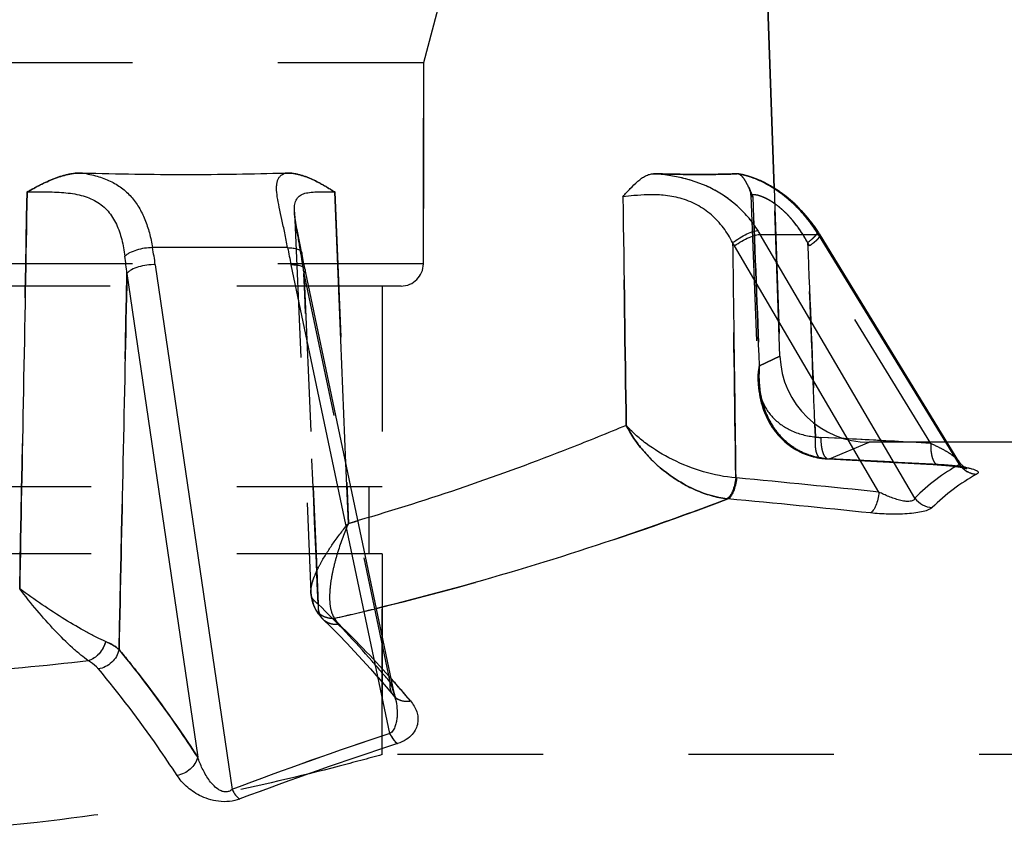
# Model space of a CAD drawing. Header units: millimetres. Extents: x 397 to 602, y 395 to 605.
# Tile 5 of 42: x 509 to 553, y 503 to 539. Entities that reach past the tile are written whole.
import ezdxf

# ---------------------------------------------------------------- set-up
doc = ezdxf.new("R2010")
doc.units = ezdxf.units.MM
doc.header["$LTSCALE"] = 65.185185
doc.linetypes.add('HIDDEN', pattern=[0.2, 0.1, -0.1])
doc.layers.add('FLAECHEN', color=7, linetype='CONTINUOUS')
doc.layers.add('KONST.EL_MIT_GEO', color=7, linetype='CONTINUOUS')

msp = doc.modelspace()

# ---------------------------------------------------------------- linework, layer by layer
at = {"layer": 'FLAECHEN', "color": 7, "linetype": 'Continuous'}
for p, q in [((541.605, 562.252), (542.674, 531.642)), ((578.15, 520.25), (550.436, 520.25))]:
    msp.add_line(p, q, dxfattribs=at)
at = {"layer": 'FLAECHEN', "color": 8, "linetype": 'HIDDEN'}
for p, q in [((527.75, 540.236), (526.95, 537.25)), ((526.95, 537.25), (473.05, 537.25)), ((526.95, 537.25), (526.95, 528.25)), ((542.674, 531.642), (542.937, 524.11)), ((525.1, 527.25), (474.9, 527.25)), ((525.1, 527.25), (525.1, 518.25)), ((550.436, 520.25), (546.934, 520.25)), ((525.1, 518.25), (474.9, 518.25)), ((524.5, 518.25), (524.5, 515.25)), ((525.1, 515.25), (474.9, 515.25)), ((525.1, 515.25), (525.1, 506.25)), ((597.5, 506.25), (525.1, 506.25))]:
    msp.add_line(p, q, dxfattribs=at)
at = {"layer": 'KONST.EL_MIT_GEO', "color": 7, "linetype": 'Continuous'}
for p, q in [((542.674, 531.642), (541.605, 562.252)), ((542.719, 531.614), (542.606, 531.684)), ((542.816, 531.55), (542.703, 531.624)), ((542.914, 531.484), (542.801, 531.56)), ((543.013, 531.414), (542.9, 531.494)), ((523.479, 519.305), (522.976, 531.467)), ((543.112, 531.34), (542.999, 531.423)), ((543.212, 531.263), (543.099, 531.349)), ((543.312, 531.182), (543.2, 531.272)), ((543.412, 531.098), (543.301, 531.191)), ((543.512, 531.01), (543.401, 531.107)), ((543.612, 530.918), (543.502, 531.018)), ((543.712, 530.823), (543.603, 530.926)), ((543.811, 530.724), (543.704, 530.831)), ((543.91, 530.621), (543.804, 530.731)), ((544.008, 530.515), (543.903, 530.628)), ((544.105, 530.405), (544.002, 530.521)), ((544.201, 530.291), (544.1, 530.411)), ((544.296, 530.173), (544.197, 530.296)), ((544.39, 530.052), (544.293, 530.178)), ((521.293, 529.782), (521.27, 529.897)), ((521.417, 529.176), (521.293, 529.782)), ((544.482, 529.926), (544.387, 530.055)), ((544.572, 529.797), (544.48, 529.929)), ((544.63, 529.71), (544.571, 529.799)), ((542.056, 529.565), (544.658, 529.565)), ((548.988, 517.749), (542.056, 529.565)), ((550.98, 519.259), (544.658, 529.565)), ((544.736, 529.544), (544.711, 529.584)), ((550.962, 519.393), (544.736, 529.544)), ((520.867, 528.97), (514.811, 528.97)), ((521.448, 529.021), (521.417, 529.176)), ((521.479, 528.857), (521.448, 529.021)), ((547.376, 518.015), (540.899, 529.056)), ((521.583, 528.313), (521.547, 528.495)), ((514.933, 528.207), (518.372, 504.685)), ((525.445, 507.191), (521.017, 528.207)), ((521.62, 528.13), (521.583, 528.313)), ((525.707, 508.729), (521.62, 528.13)), ((513.663, 527.819), (516.833, 506.136)), ((550.962, 519.392), (550.963, 519.392))]:
    msp.add_line(p, q, dxfattribs=at)
at = {"layer": 'KONST.EL_MIT_GEO', "color": 8, "linetype": 'HIDDEN'}
for p, q in [((526.95, 528.25), (526.95, 537.25)), ((541.098, 532.271), (541.086, 532.272)), ((541.532, 531.685), (541.534, 531.681)), ((541.532, 531.685), (541.551, 531.643)), ((541.549, 531.645), (541.566, 531.603)), ((541.565, 531.606), (541.58, 531.563)), ((541.579, 531.566), (541.592, 531.521)), ((541.591, 531.525), (541.602, 531.479)), ((541.601, 531.482), (541.611, 531.436)), ((542.432, 531.785), (542.413, 531.795)), ((542.527, 531.731), (542.509, 531.741)), ((542.623, 531.674), (542.606, 531.684)), ((542.937, 524.11), (542.674, 531.642)), ((522.976, 531.467), (523.59, 516.613)), ((541.625, 531.304), (541.96, 522.966)), ((521.17, 530.554), (521.91, 513.516)), ((521.293, 529.782), (521.292, 529.783)), ((521.417, 529.176), (521.416, 529.179)), ((521.448, 529.021), (521.447, 529.024)), ((521.479, 528.857), (521.479, 528.86)), ((549.698, 520.2), (544.266, 529.056)), ((521.53, 528.586), (521.512, 528.679)), ((521.565, 528.404), (521.546, 528.499)), ((526.95, 528.25), (473.05, 528.25)), ((521.594, 527.819), (525.451, 509.511)), ((521.594, 527.819), (521.618, 527.25)), ((525.95, 527.25), (474.05, 527.25)), ((521.618, 527.25), (522.009, 518.25)), ((542.019, 523.671), (542.937, 524.11)), ((542.937, 524.11), (542.019, 523.671)), ((541.96, 522.966), (541.968, 522.83)), ((541.968, 522.83), (541.98, 522.688)), ((542.138, 521.892), (542.177, 521.768)), ((542.177, 521.77), (542.22, 521.649)), ((542.219, 521.651), (542.266, 521.534)), ((542.265, 521.535), (542.314, 521.421)), ((542.313, 521.423), (542.365, 521.313)), ((542.365, 521.314), (542.419, 521.208)), ((542.418, 521.209), (542.476, 521.106)), ((542.475, 521.108), (542.534, 521.008)), ((542.533, 521.01), (542.595, 520.913)), ((542.594, 520.915), (542.658, 520.822)), ((544.504, 521.073), (544.528, 520.488)), ((542.657, 520.823), (542.724, 520.734)), ((542.722, 520.735), (542.791, 520.649)), ((542.789, 520.651), (542.86, 520.568)), ((542.858, 520.569), (542.931, 520.489)), ((542.929, 520.491), (543.003, 520.414)), ((545.811, 520.412), (544.774, 520.464)), ((543.002, 520.416), (543.078, 520.342)), ((543.076, 520.344), (543.154, 520.273)), ((543.152, 520.275), (543.231, 520.208)), ((543.229, 520.209), (543.309, 520.145)), ((543.307, 520.147), (543.389, 520.086)), ((543.387, 520.087), (543.471, 520.029)), ((543.468, 520.031), (543.553, 519.975)), ((545.156, 519.506), (546.934, 520.25)), ((549.698, 520.2), (548.818, 520.25)), ((543.551, 519.977), (543.637, 519.925)), ((543.634, 519.926), (543.722, 519.877)), ((543.719, 519.879), (543.808, 519.833)), ((543.805, 519.834), (543.895, 519.791)), ((543.892, 519.792), (543.983, 519.752)), ((543.979, 519.753), (544.071, 519.715)), ((544.068, 519.717), (544.161, 519.682)), ((544.158, 519.683), (544.252, 519.652)), ((544.249, 519.653), (544.344, 519.624)), ((544.34, 519.625), (544.436, 519.599)), ((544.433, 519.6), (544.53, 519.577)), ((544.526, 519.577), (544.625, 519.557)), ((544.621, 519.558), (544.72, 519.54)), ((523.59, 516.613), (523.479, 519.305)), ((544.716, 519.541), (544.766, 519.533)), ((544.766, 519.533), (544.817, 519.526)), ((544.813, 519.527), (544.866, 519.52)), ((544.862, 519.521), (544.914, 519.515)), ((544.91, 519.515), (544.963, 519.51)), ((544.959, 519.511), (545.011, 519.506)), ((545.007, 519.506), (545.06, 519.503)), ((545.056, 519.503), (545.107, 519.5)), ((545.107, 519.5), (546.178, 519.446)), ((546.174, 519.446), (547.29, 519.388)), ((547.286, 519.388), (548.402, 519.328)), ((548.398, 519.328), (549.512, 519.266)), ((549.509, 519.266), (550.083, 519.233)), ((550.023, 519.248), (550.08, 519.244)), ((550.079, 519.233), (550.183, 519.226)), ((550.18, 519.227), (550.279, 519.219)), ((550.276, 519.22), (550.371, 519.212)), ((550.368, 519.212), (550.458, 519.205)), ((550.455, 519.205), (550.54, 519.197)), ((550.538, 519.197), (550.618, 519.189)), ((550.616, 519.189), (550.692, 519.181)), ((550.69, 519.181), (550.762, 519.173)), ((550.76, 519.173), (550.826, 519.165)), ((550.795, 519.169), (550.857, 519.161)), ((550.828, 519.165), (550.888, 519.157)), ((550.859, 519.161), (550.889, 519.157)), ((550.888, 519.157), (550.918, 519.152)), ((550.917, 519.153), (550.946, 519.148)), ((550.945, 519.148), (550.973, 519.144)), ((550.963, 519.392), (550.962, 519.392)), ((550.972, 519.144), (550.999, 519.14)), ((551.278, 519.084), (551.286, 519.081)), ((522.009, 518.25), (522.139, 515.25)), ((522.139, 515.25), (522.237, 512.992)), ((525.1, 506.25), (525.1, 515.25)), ((522.064, 512.857), (522.065, 512.857)), ((522.065, 512.857), (522.079, 512.827)), ((522.078, 512.829), (522.114, 512.761)), ((522.112, 512.764), (522.152, 512.696)), ((522.151, 512.698), (522.194, 512.631)), ((522.193, 512.633), (522.24, 512.565)), ((522.238, 512.567), (522.29, 512.5)), ((522.289, 512.502), (522.344, 512.435)), ((522.343, 512.436), (522.403, 512.37)), ((522.403, 512.371), (522.461, 512.312)), ((522.461, 512.312), (522.802, 511.974)), ((522.801, 511.976), (523.16, 511.613)), ((523.158, 511.614), (523.515, 511.244)), ((523.514, 511.245), (523.87, 510.868)), ((523.869, 510.87), (524.224, 510.485)), ((524.222, 510.486), (524.576, 510.095)), ((524.575, 510.096), (524.928, 509.697)), ((524.926, 509.699), (525.278, 509.293)), ((525.276, 509.295), (525.609, 508.902)), ((525.609, 508.902), (525.609, 508.902)), ((525.706, 508.737), (525.707, 508.73)), ((525.707, 508.729), (525.707, 508.73))]:
    msp.add_line(p, q, dxfattribs=at)
at = {"layer": 'KONST.EL_MIT_GEO', "color": 7, "linetype": 'Continuous'}
for points in [[(542.606, 531.684), (542.509, 531.741), (542.413, 531.795), (542.318, 531.846), (542.223, 531.895), (542.129, 531.94), (542.036, 531.983), (541.942, 532.023), (541.85, 532.061), (541.758, 532.096), (541.667, 532.128), (541.577, 532.157), (541.489, 532.184), (541.403, 532.207), (541.319, 532.228), (541.238, 532.245), (541.161, 532.26), (541.086, 532.272), (541.05, 532.278)], [(521.27, 529.897), (521.249, 530.004), (521.239, 530.055), (521.23, 530.105), (521.222, 530.152), (521.214, 530.198), (521.207, 530.241), (521.2, 530.283), (521.194, 530.323), (521.189, 530.36), (521.184, 530.395), (521.181, 530.428), (521.177, 530.459), (521.175, 530.487), (521.173, 530.513), (521.171, 530.537), (521.17, 530.554)], [(544.711, 529.584), (544.694, 529.612), (544.676, 529.639), (544.659, 529.666), (544.63, 529.71)], [(521.547, 528.495), (521.513, 528.677), (521.479, 528.857)], [(551.009, 519.323), (550.991, 519.348), (550.974, 519.373), (550.962, 519.392)], [(551.304, 519.076), (551.307, 519.075), (551.309, 519.074), (551.309, 519.074), (551.309, 519.074), (551.307, 519.075), (551.304, 519.076), (551.299, 519.078), (551.294, 519.08), (551.288, 519.083), (551.28, 519.087), (551.272, 519.091), (551.262, 519.097), (551.252, 519.102), (551.241, 519.109), (551.228, 519.117), (551.215, 519.126), (551.201, 519.135), (551.185, 519.146), (551.169, 519.158), (551.153, 519.172), (551.136, 519.186), (551.118, 519.202), (551.1, 519.219), (551.082, 519.237), (551.064, 519.257), (551.045, 519.277), (551.027, 519.3), (551.009, 519.323)]]:
    msp.add_lwpolyline(points, dxfattribs=at)
at = {"layer": 'KONST.EL_MIT_GEO', "color": 8, "linetype": 'HIDDEN'}
for points in [[(542.338, 531.836), (542.244, 531.884), (542.151, 531.93), (542.058, 531.973), (541.965, 532.014), (541.873, 532.052), (541.781, 532.088), (541.689, 532.121), (541.598, 532.151), (541.509, 532.178), (541.422, 532.202), (541.336, 532.224), (541.254, 532.242), (541.175, 532.258), (541.098, 532.271)], [(541.61, 531.439), (541.617, 531.391), (541.622, 531.347)], [(541.617, 531.395), (541.622, 531.351), (541.625, 531.304)], [(541.98, 522.688), (541.996, 522.549), (542.017, 522.412)], [(542.017, 522.411), (542.042, 522.277), (542.07, 522.145), (542.102, 522.016), (542.138, 521.891)], [(550.998, 519.14), (551.024, 519.136), (551.048, 519.132), (551.071, 519.128), (551.093, 519.124), (551.114, 519.12), (551.134, 519.116), (551.153, 519.113), (551.172, 519.109), (551.189, 519.105), (551.205, 519.102), (551.219, 519.098), (551.233, 519.095), (551.246, 519.092), (551.258, 519.089), (551.268, 519.086), (551.278, 519.084), (551.286, 519.081), (551.293, 519.079), (551.299, 519.077), (551.303, 519.076), (551.304, 519.076)], [(551.293, 519.079), (551.299, 519.077), (551.303, 519.076)], [(551.309, 519.074), (551.309, 519.074), (551.309, 519.074)], [(521.91, 513.516), (521.913, 513.461), (521.919, 513.389), (521.928, 513.319), (521.939, 513.25), (521.953, 513.183), (521.969, 513.117), (521.988, 513.052), (522.009, 512.99), (522.033, 512.929), (522.058, 512.871), (522.064, 512.857)], [(521.91, 513.516), (521.911, 513.489), (521.915, 513.431), (521.921, 513.374), (521.928, 513.318)], [(521.937, 513.262), (521.948, 513.208), (521.96, 513.154), (521.974, 513.101), (521.989, 513.05)], [(522.006, 512.999), (522.024, 512.95), (522.044, 512.902), (522.064, 512.857)], [(525.609, 508.902), (525.623, 508.885), (525.643, 508.858), (525.66, 508.833), (525.675, 508.809), (525.686, 508.787), (525.695, 508.768), (525.701, 508.751), (525.706, 508.737)]]:
    msp.add_lwpolyline(points, dxfattribs=at)
at = {"layer": 'KONST.EL_MIT_GEO', "color": 7, "linetype": 'Continuous'}
for centre, radius, start, end in [((540.684, 529.794), 2.507, 81.057, 82.3248), ((541.025, 532.093), 0.187, 82.3278, 91.8375), ((536.915, 526.538), 5.966, 30.4901, 32.3659), ((539.413, 526.36), 6.147, 31.4286, 33.2674), ((485.883, 523.96), 29.359, 8.3177, 9.8249), ((550.31, 534.381), 29.936, 190.4137, 191.9015), ((536.622, 526.547), 4.959, 30.3956, 32.2747), ((477.619, 523.768), 36.271, 6.4127, 7.6294), ((555.569, 511.134), 9.332, 119.4599, 134.8505), ((550.371, 514.118), 5.081, 79.8242, 80.512), ((556.306, 510.68), 9.324, 119.2165, 134.5668), ((541.226, 521.155), 2.514, 263.8397, 264.6282), ((488.929, -35.111), 556.205, 83.96815, 84.62916), ((540.941, 521.002), 3.307, 263.4355, 264.2238), ((488.558, -41.251), 561.381, 84.02517, 84.68002), ((486.516, 474.869), 52.253, 40.2876, 41.7244), ((526.145, 509.355), 0.702, 229.3119, 234.7651), ((575.246, 355.428), 159.725, 108.16726, 110.85952), ((575.485, 353.854), 160.763, 108.00538, 110.67743)]:
    msp.add_arc(centre, radius, start, end, dxfattribs=at)
at = {"layer": 'KONST.EL_MIT_GEO', "color": 8, "linetype": 'HIDDEN'}
for centre, radius, start, end in [((536.623, 526.547), 4.957, 30.3954, 32.2747), ((539.884, 526.368), 5.14, 31.5218, 33.3565), ((539.885, 526.369), 5.139, 31.5217, 33.3564), ((558.062, 534.273), 37.035, 188.8355, 190.0345), ((525.95, 528.25), 1, 270, 360), ((546.934, 524.25), 4, 182, 270), ((544.903, 523.075), 2.615, 261.7351, 267.1551), ((514.653, -87.004), 608.214, 86.696886, 87.161397), ((514.656, -86.961), 608.171, 86.779924, 87.063662), ((545.268, 522.709), 3.203, 261.0169, 262.0447), ((545.318, 523.063), 3.56, 262.0432, 266.6064), ((545.318, 523.061), 3.558, 262.0425, 267.3998), ((545.316, 523.043), 3.541, 266.6106, 267.4057), ((515.037, -93.776), 614.021, 86.733609, 87.188387), ((515.038, -93.761), 614.006, 86.728275, 87.188391), ((496.173, 612.819), 100.037, 285.90639, 286.16291), ((497.047, 627.376), 117.898, 282.70075, 283.63989), ((521.966, 507.936), 3.824, 11.9786, 24.3069), ((526.138, 509.347), 0.691, 220.0602, 229.3049), ((573.756, 359.634), 155.264, 108.12857, 110.89821), ((573.99, 358.112), 156.251, 107.9668, 110.71602)]:
    msp.add_arc(centre, radius, start, end, dxfattribs=at)
for points, knots in [([(511.675, 532.315), (511.455, 532.32), (511.012, 532.27), (510.379, 532.067), (509.774, 531.785), (509.382, 531.574), (509.186, 531.467)], [0, 0, 0, 0, 0.247914, 0.497322, 0.748143, 1, 1, 1, 1]), ([(522.976, 531.467), (522.804, 531.574), (522.458, 531.786), (521.921, 532.067), (521.352, 532.27), (520.95, 532.32), (520.751, 532.315)], [0, 0, 0, 0, 0.252079, 0.503463, 0.7527, 1, 1, 1, 1]), ([(541.019, 532.279), (540.772, 532.271), (540.235, 532.255), (538.985, 532.244), (537.981, 532.266), (537.269, 532.279)], [0, 0, 0, 0, 0.1973, 0.430221, 1, 1, 1, 1]), ([(541.955, 529.732), (541.711, 530.117), (541.118, 530.834), (539.968, 531.637), (538.651, 532.121), (537.727, 532.251), (537.269, 532.279)], [0, 0, 0, 0, 0.247035, 0.497401, 0.751328, 1, 1, 1, 1]), ([(544.553, 529.732), (544.305, 530.11), (543.752, 530.791), (542.801, 531.578), (541.983, 532.015), (541.394, 532.21), (541.136, 532.263), (541.019, 532.279)], [0, 0, 0, 0, 0.303107, 0.58431, 0.82351, 0.920739, 1, 1, 1, 1]), ([(541.532, 531.685), (541.498, 531.758), (541.429, 531.895), (541.332, 532.054), (541.247, 532.157), (541.169, 532.232), (541.097, 532.271), (541.05, 532.278)], [0, 0, 0, 0, 0.308831, 0.585248, 0.707112, 0.816529, 1, 1, 1, 1]), ([(541.718, 531.255), (541.703, 531.291), (541.643, 531.435), (541.582, 531.579), (541.532, 531.685)], [0, 0, 0, 0, 0.251413, 1, 1, 1, 1]), ([(541.532, 531.685), (541.548, 531.65), (541.613, 531.508), (541.673, 531.364), (541.718, 531.255)], [0, 0, 0, 0, 0.246487, 1, 1, 1, 1]), ([(544.178, 529.195), (544.071, 529.395), (543.839, 529.778), (543.499, 530.214), (543.206, 530.523), (542.985, 530.726), (542.765, 530.901), (542.496, 531.084), (542.2, 531.239), (541.93, 531.324), (541.78, 531.342), (541.72, 531.342), (541.686, 531.339), (541.659, 531.333), (541.638, 531.325), (541.624, 531.312), (541.625, 531.304)], [0, 0, 0, 0, 0.19513, 0.384135, 0.474591, 0.560939, 0.641921, 0.716227, 0.840288, 0.927952, 0.958126, 0.969934, 0.97963, 0.987298, 0.993063, 1, 1, 1, 1]), ([(542.698, 530.945), (542.623, 530.998), (542.479, 531.09), (542.267, 531.201), (542.08, 531.277), (541.922, 531.322), (541.81, 531.34), (541.738, 531.342), (541.698, 531.34), (541.666, 531.335), (541.641, 531.327), (541.624, 531.313), (541.625, 531.304)], [0, 0, 0, 0, 0.232611, 0.436265, 0.608219, 0.747428, 0.854264, 0.895953, 0.930084, 0.95694, 0.976936, 1, 1, 1, 1]), ([(541.625, 531.304), (541.625, 531.293), (541.648, 531.277), (541.68, 531.264), (541.704, 531.258), (541.718, 531.255)], [0, 0, 0, 0, 0.327052, 0.616704, 1, 1, 1, 1]), ([(544.178, 529.195), (543.986, 529.554), (543.652, 530.056), (543.121, 530.615), (542.839, 530.846), (542.698, 530.945)], [0, 0, 0, 0, 0.528417, 0.775903, 1, 1, 1, 1]), ([(521.17, 530.554), (521.176, 530.414), (521.21, 530.113), (521.317, 529.458), (521.411, 528.942), (521.466, 528.584)], [0, 0, 0, 0, 0.211748, 0.454337, 1, 1, 1, 1]), ([(544.178, 529.195), (544.249, 529.249), (544.349, 529.33), (544.468, 529.44), (544.536, 529.512), (544.589, 529.576), (544.627, 529.635), (544.644, 529.689), (544.63, 529.71)], [0, 0, 0, 0, 0.382089, 0.546387, 0.688098, 0.804605, 0.894465, 1, 1, 1, 1]), ([(544.63, 529.71), (544.627, 529.714), (544.616, 529.725), (544.589, 529.733), (544.566, 529.733), (544.553, 529.732)], [0, 0, 0, 0, 0.190179, 0.534831, 1, 1, 1, 1]), ([(544.266, 529.056), (544.339, 529.107), (544.44, 529.184), (544.562, 529.288), (544.633, 529.356), (544.688, 529.417), (544.728, 529.472), (544.748, 529.523), (544.736, 529.544)], [0, 0, 0, 0, 0.384409, 0.549411, 0.691498, 0.808009, 0.897416, 1, 1, 1, 1]), ([(521.503, 528.728), (521.508, 528.705), (521.504, 528.653), (521.481, 528.607), (521.466, 528.584)], [0, 0, 0, 0, 0.46438, 1, 1, 1, 1]), ([(521.503, 528.728), (521.508, 528.705), (521.504, 528.653), (521.481, 528.607), (521.466, 528.584)], [0, 0, 0, 0, 0.46438, 1, 1, 1, 1]), ([(521.649, 527.991), (521.654, 527.964), (521.648, 527.899), (521.614, 527.846), (521.594, 527.819)], [0, 0, 0, 0, 0.450303, 1, 1, 1, 1]), ([(542.019, 523.671), (542.007, 523.612), (541.967, 523.38), (541.953, 523.142), (541.96, 522.966)], [0, 0, 0, 0, 0.254171, 1, 1, 1, 1]), ([(541.96, 522.966), (541.958, 523.024), (541.956, 523.26), (541.984, 523.497), (542.019, 523.671)], [0, 0, 0, 0, 0.246712, 1, 1, 1, 1]), ([(544.825, 519.537), (544.58, 519.571), (544.105, 519.695), (543.472, 520.038), (542.95, 520.501), (542.546, 521.05), (542.254, 521.659), (542.006, 522.529), (541.976, 523.219), (542.019, 523.671)], [0, 0, 0, 0, 0.134663, 0.263467, 0.388046, 0.510278, 0.631706, 0.753435, 1, 1, 1, 1]), ([(542.019, 523.671), (541.976, 523.223), (542.005, 522.54), (542.247, 521.677), (542.533, 521.072), (542.929, 520.525), (543.439, 520.062), (544.06, 519.714), (544.526, 519.583), (544.768, 519.545)], [0, 0, 0, 0, 0.246835, 0.368694, 0.490229, 0.612513, 0.737042, 0.865653, 1, 1, 1, 1]), ([(541.96, 522.966), (541.972, 522.679), (542.089, 522.094), (542.588, 521.304), (543.434, 520.705), (544.144, 520.527), (544.528, 520.488)], [0, 0, 0, 0, 0.221114, 0.449154, 0.703104, 1, 1, 1, 1]), ([(536.047, 521.005), (536.251, 520.604), (536.785, 519.822), (537.84, 518.824), (539.116, 518.058), (540.081, 517.772), (540.563, 517.717)], [0, 0, 0, 0, 0.233504, 0.486536, 0.748172, 1, 1, 1, 1]), ([(544.528, 520.488), (544.515, 520.37), (544.507, 520.197), (544.524, 519.976), (544.549, 519.835), (544.586, 519.716), (544.635, 519.623), (544.694, 519.558), (544.743, 519.537), (544.766, 519.533)], [0, 0, 0, 0, 0.340968, 0.495527, 0.633842, 0.753006, 0.851815, 0.931955, 1, 1, 1, 1]), ([(544.774, 520.464), (544.77, 520.342), (544.777, 520.162), (544.814, 519.937), (544.854, 519.792), (544.903, 519.673), (544.962, 519.581), (545.029, 519.519), (545.082, 519.501), (545.107, 519.5)], [0, 0, 0, 0, 0.339027, 0.493597, 0.632281, 0.751961, 0.851261, 0.93175, 1, 1, 1, 1]), ([(544.774, 520.464), (544.77, 520.342), (544.777, 520.162), (544.814, 519.937), (544.854, 519.792), (544.903, 519.673), (544.962, 519.581), (545.029, 519.519), (545.082, 519.501), (545.107, 519.5)], [0, 0, 0, 0, 0.339027, 0.493597, 0.632281, 0.751961, 0.851261, 0.93175, 1, 1, 1, 1]), ([(549.698, 520.2), (549.693, 520.078), (549.699, 519.899), (549.734, 519.674), (549.772, 519.53), (549.821, 519.41), (549.878, 519.318), (549.945, 519.256), (549.998, 519.238), (550.022, 519.236)], [0, 0, 0, 0, 0.339178, 0.493741, 0.632389, 0.752023, 0.851285, 0.931753, 1, 1, 1, 1]), ([(549.698, 520.2), (549.835, 520.139), (550.095, 520.014), (550.403, 519.844), (550.622, 519.703), (550.762, 519.6), (550.877, 519.5), (550.94, 519.428), (550.962, 519.392)], [0, 0, 0, 0, 0.297372, 0.571635, 0.697271, 0.81275, 0.915101, 1, 1, 1, 1]), ([(544.766, 519.533), (544.781, 519.531), (544.801, 519.531), (544.82, 519.535), (544.825, 519.537)], [0, 0, 0, 0, 0.742029, 1, 1, 1, 1]), ([(544.766, 519.533), (544.781, 519.531), (544.801, 519.531), (544.82, 519.535), (544.825, 519.537)], [0, 0, 0, 0, 0.742029, 1, 1, 1, 1]), ([(550.022, 519.236), (550.037, 519.236), (550.057, 519.237), (550.075, 519.243), (550.08, 519.244)], [0, 0, 0, 0, 0.742586, 1, 1, 1, 1]), ([(551.269, 519.12), (551.235, 519.126), (551.094, 519.149), (550.831, 519.184), (550.468, 519.219), (550.213, 519.237), (550.08, 519.244)], [0, 0, 0, 0, 0.085248, 0.358915, 0.666097, 1, 1, 1, 1]), ([(550.98, 519.259), (551.067, 519.132), (551.299, 518.915), (551.604, 518.825), (551.754, 518.817)], [0, 0, 0, 0, 0.505478, 1, 1, 1, 1]), ([(522.968, 512.362), (526.32, 513.117), (532.26, 514.736), (538.071, 516.755), (540.608, 517.712)], [0, 0, 0, 0, 0.558903, 1, 1, 1, 1]), ([(521.91, 513.516), (521.905, 513.612), (521.931, 513.825), (522.03, 514.155), (522.185, 514.519), (522.469, 515.061), (522.929, 515.774), (523.356, 516.329), (523.59, 516.613)], [0, 0, 0, 0, 0.080782, 0.177504, 0.288768, 0.412616, 0.690745, 1, 1, 1, 1]), ([(523.59, 516.613), (523.412, 516.198), (523.179, 515.576), (522.945, 514.746), (522.821, 514.165), (522.75, 513.621), (522.739, 513.13), (522.796, 512.706), (522.898, 512.459), (522.968, 512.362)], [0, 0, 0, 0, 0.306674, 0.450563, 0.585904, 0.710629, 0.822389, 0.918987, 1, 1, 1, 1]), ([(521.984, 513.246), (521.973, 513.264), (521.929, 513.348), (521.913, 513.444), (521.91, 513.516)], [0, 0, 0, 0, 0.232821, 1, 1, 1, 1]), ([(521.984, 513.246), (521.982, 513.179), (521.993, 513.045), (522.036, 512.917), (522.064, 512.857)], [0, 0, 0, 0, 0.502393, 1, 1, 1, 1]), ([(522.237, 512.992), (522.209, 513.012), (522.115, 513.085), (522.03, 513.173), (521.984, 513.246)], [0, 0, 0, 0, 0.281388, 1, 1, 1, 1]), ([(522.237, 512.992), (522.222, 512.867), (522.242, 512.614), (522.375, 512.396), (522.461, 512.312)], [0, 0, 0, 0, 0.512741, 1, 1, 1, 1]), ([(525.451, 509.511), (525.19, 509.822), (524.16, 511.021), (523.075, 512.172), (522.237, 512.992)], [0, 0, 0, 0, 0.257667, 1, 1, 1, 1]), ([(522.065, 512.857), (522.102, 512.777), (522.205, 512.628), (522.423, 512.463), (522.685, 512.368), (522.874, 512.356), (522.968, 512.362)], [0, 0, 0, 0, 0.24213, 0.488204, 0.740731, 1, 1, 1, 1]), ([(522.461, 512.312), (522.548, 512.227), (522.774, 512.097), (523.033, 512.086), (523.16, 512.105)], [0, 0, 0, 0, 0.486872, 1, 1, 1, 1]), ([(523.16, 512.105), (523.139, 512.126), (523.065, 512.203), (523.002, 512.292), (522.968, 512.362)], [0, 0, 0, 0, 0.271719, 1, 1, 1, 1]), ([(522.968, 512.362), (522.978, 512.34), (523.03, 512.246), (523.101, 512.163), (523.16, 512.105)], [0, 0, 0, 0, 0.230565, 1, 1, 1, 1]), ([(526.375, 508.657), (526.113, 508.966), (525.083, 510.153), (523.998, 511.293), (523.16, 512.105)], [0, 0, 0, 0, 0.257586, 1, 1, 1, 1]), ([(512.706, 511.318), (512.68, 511.218), (512.601, 511.023), (512.373, 510.695), (512.118, 510.51), (511.935, 510.454)], [0, 0, 0, 0, 0.259279, 0.520326, 1, 1, 1, 1]), ([(512.706, 511.318), (512.823, 511.268), (513.033, 511.164), (513.226, 511.03), (513.306, 510.959)], [0, 0, 0, 0, 0.54223, 1, 1, 1, 1]), ([(513.306, 510.959), (513.612, 510.59), (514.859, 509.036), (516.009, 507.405), (516.833, 506.136)], [0, 0, 0, 0, 0.240576, 1, 1, 1, 1]), ([(525.451, 509.511), (525.435, 509.402), (525.442, 509.181), (525.542, 508.982), (525.609, 508.902)], [0, 0, 0, 0, 0.513336, 1, 1, 1, 1]), ([(525.451, 509.511), (525.48, 509.447), (525.586, 509.194), (525.665, 508.93), (525.707, 508.73)], [0, 0, 0, 0, 0.253746, 1, 1, 1, 1]), ([(525.609, 508.902), (525.652, 508.851), (525.754, 508.76), (526.009, 508.64), (526.233, 508.632), (526.375, 508.657)], [0, 0, 0, 0, 0.238589, 0.483053, 1, 1, 1, 1]), ([(525.445, 507.191), (525.491, 507.099), (525.59, 506.936), (525.722, 506.795), (525.792, 506.744)], [0, 0, 0, 0, 0.54226, 1, 1, 1, 1]), ([(525.1, 506.25), (524.461, 506.072), (522.026, 505.417), (516.9, 504.232), (509.174, 503.014), (500, 502.498), (490.826, 503.014), (483.1, 504.232), (477.974, 505.417), (475.539, 506.072), (474.9, 506.25)], [0, 0, 0, 0, 0.039161, 0.148744, 0.310243, 0.5, 0.689757, 0.851256, 0.960839, 1, 1, 1, 1])]:
    msp.add_open_spline(points, degree=3, knots=knots, dxfattribs=at)
at = {"layer": 'KONST.EL_MIT_GEO', "color": 7, "linetype": 'Continuous'}
for points, knots in [([(509.186, 531.467), (509.382, 531.574), (509.774, 531.785), (510.379, 532.067), (511.013, 532.27), (511.455, 532.32), (511.675, 532.315)], [0, 0, 0, 0, 0.251868, 0.502692, 0.752094, 1, 1, 1, 1]), ([(511.675, 532.315), (511.894, 532.28), (512.317, 532.191), (512.91, 531.974), (513.43, 531.665), (513.865, 531.265), (514.213, 530.783), (514.482, 530.23), (514.681, 529.62), (514.773, 529.191), (514.811, 528.97)], [0, 0, 0, 0, 0.134021, 0.259819, 0.379214, 0.495785, 0.613627, 0.735992, 0.86465, 1, 1, 1, 1]), ([(511.675, 532.315), (512.457, 532.296), (514.006, 532.263), (516.304, 532.244), (518.547, 532.262), (520.023, 532.296), (520.751, 532.315)], [0, 0, 0, 0, 0.25862, 0.512058, 0.759456, 1, 1, 1, 1]), ([(520.867, 528.97), (520.826, 529.19), (520.742, 529.612), (520.61, 530.214), (520.49, 530.755), (520.401, 531.224), (520.364, 531.569), (520.374, 531.804), (520.402, 531.949), (520.452, 532.073), (520.554, 532.214), (520.67, 532.283), (520.751, 532.315)], [0, 0, 0, 0, 0.188854, 0.363879, 0.521099, 0.656573, 0.767442, 0.813667, 0.854495, 0.891297, 0.926192, 1, 1, 1, 1]), ([(520.751, 532.315), (520.95, 532.32), (521.352, 532.27), (521.921, 532.067), (522.458, 531.786), (522.804, 531.574), (522.976, 531.467)], [0, 0, 0, 0, 0.247308, 0.496552, 0.747932, 1, 1, 1, 1]), ([(535.895, 531.255), (536.007, 531.375), (536.222, 531.612), (536.498, 531.892), (536.73, 532.08), (536.904, 532.189), (537.084, 532.262), (537.209, 532.28), (537.269, 532.279)], [0, 0, 0, 0, 0.279558, 0.546484, 0.671071, 0.787906, 0.896838, 1, 1, 1, 1]), ([(541.955, 529.732), (541.711, 530.117), (541.118, 530.834), (539.968, 531.637), (538.651, 532.121), (537.727, 532.251), (537.269, 532.279)], [0, 0, 0, 0, 0.247034, 0.497401, 0.751328, 1, 1, 1, 1]), ([(537.269, 532.279), (537.981, 532.266), (538.985, 532.244), (540.235, 532.255), (540.772, 532.271), (541.019, 532.279)], [0, 0, 0, 0, 0.569779, 0.8027, 1, 1, 1, 1]), ([(544.553, 529.732), (544.087, 530.442), (543.225, 531.339), (542.036, 531.99), (541.451, 532.194), (541.192, 532.252), (541.074, 532.271)], [0, 0, 0, 0, 0.578803, 0.819291, 0.918238, 1, 1, 1, 1]), ([(509.186, 531.467), (509.46, 531.471), (510.008, 531.478), (510.82, 531.454), (511.595, 531.344), (512.186, 531.12), (512.576, 530.848), (512.906, 530.524), (513.217, 530.018), (513.447, 529.325), (513.535, 528.836), (513.569, 528.584)], [0, 0, 0, 0, 0.136213, 0.272653, 0.403394, 0.524544, 0.582195, 0.638946, 0.753379, 0.873416, 1, 1, 1, 1]), ([(521.17, 530.554), (521.166, 530.657), (521.167, 530.842), (521.218, 531.063), (521.299, 531.198), (521.403, 531.307), (521.59, 531.401), (521.863, 531.453), (522.19, 531.473), (522.567, 531.474), (522.835, 531.469), (522.976, 531.467)], [0, 0, 0, 0, 0.127261, 0.230919, 0.27688, 0.32168, 0.416876, 0.530545, 0.666606, 0.823993, 1, 1, 1, 1]), ([(540.815, 529.195), (540.697, 529.428), (540.421, 529.877), (539.882, 530.463), (539.221, 530.918), (538.481, 531.207), (537.731, 531.335), (537.034, 531.35), (536.43, 531.308), (536.061, 531.269), (535.895, 531.255)], [0, 0, 0, 0, 0.136188, 0.273301, 0.412054, 0.550696, 0.684199, 0.806655, 0.913264, 1, 1, 1, 1]), ([(540.815, 529.195), (540.917, 529.271), (541.126, 529.411), (541.438, 529.581), (541.686, 529.685), (541.854, 529.727), (541.924, 529.734), (541.955, 529.732)], [0, 0, 0, 0, 0.300338, 0.592153, 0.835278, 0.928607, 1, 1, 1, 1]), ([(544.553, 529.732), (544.562, 529.733), (544.588, 529.733), (544.62, 529.725), (544.63, 529.71)], [0, 0, 0, 0, 0.331412, 1, 1, 1, 1]), ([(540.899, 529.056), (541.004, 529.129), (541.218, 529.262), (541.535, 529.424), (541.786, 529.521), (541.955, 529.561), (542.026, 529.567), (542.056, 529.565)], [0, 0, 0, 0, 0.299554, 0.591387, 0.835005, 0.928566, 1, 1, 1, 1]), ([(544.658, 529.565), (544.668, 529.566), (544.694, 529.567), (544.726, 529.559), (544.736, 529.544)], [0, 0, 0, 0, 0.338692, 1, 1, 1, 1]), ([(514.811, 528.97), (514.69, 528.97), (514.446, 528.95), (514.1, 528.872), (513.836, 528.77), (513.665, 528.668), (513.597, 528.613), (513.569, 528.584)], [0, 0, 0, 0, 0.273401, 0.551452, 0.802064, 0.908744, 1, 1, 1, 1]), ([(520.867, 528.97), (520.949, 528.97), (521.099, 528.962), (521.274, 528.924), (521.383, 528.874), (521.443, 528.832), (521.485, 528.784), (521.5, 528.746), (521.503, 528.728)], [0, 0, 0, 0, 0.340249, 0.621827, 0.737519, 0.836796, 0.922426, 1, 1, 1, 1]), ([(514.933, 528.207), (514.807, 528.211), (514.552, 528.196), (514.193, 528.119), (513.923, 528.014), (513.754, 527.908), (513.689, 527.85), (513.663, 527.819)], [0, 0, 0, 0, 0.278589, 0.559678, 0.80865, 0.912526, 1, 1, 1, 1]), ([(521.017, 528.207), (521.098, 528.21), (521.246, 528.206), (521.419, 528.173), (521.528, 528.129), (521.587, 528.09), (521.63, 528.044), (521.645, 528.008), (521.649, 527.991)], [0, 0, 0, 0, 0.342257, 0.624512, 0.740023, 0.838766, 0.923526, 1, 1, 1, 1]), ([(536.047, 521.005), (535.208, 520.655), (531.264, 519.058), (527.233, 517.668), (524.021, 516.737)], [0, 0, 0, 0, 0.213848, 1, 1, 1, 1]), ([(540.563, 517.717), (540.081, 517.772), (539.116, 518.058), (537.84, 518.824), (536.785, 519.822), (536.251, 520.604), (536.047, 521.005)], [0, 0, 0, 0, 0.251828, 0.513464, 0.766496, 1, 1, 1, 1]), ([(540.956, 518.656), (540.467, 518.692), (539.487, 518.887), (538.131, 519.423), (537.124, 520.03), (536.456, 520.576), (536.173, 520.861), (536.047, 521.005)], [0, 0, 0, 0, 0.265194, 0.534681, 0.783851, 0.896591, 1, 1, 1, 1]), ([(550.963, 519.392), (550.97, 519.38), (550.982, 519.357), (550.993, 519.322), (550.994, 519.288), (550.985, 519.268), (550.98, 519.259)], [0, 0, 0, 0, 0.291824, 0.548783, 0.778018, 1, 1, 1, 1]), ([(550.98, 519.259), (551.067, 519.132), (551.299, 518.915), (551.604, 518.825), (551.754, 518.817)], [0, 0, 0, 0, 0.505478, 1, 1, 1, 1]), ([(551.269, 519.12), (551.32, 519.11), (551.417, 519.091), (551.55, 519.059), (551.66, 519.024), (551.735, 518.992), (551.78, 518.964), (551.808, 518.94), (551.827, 518.909), (551.822, 518.878), (551.808, 518.857), (551.785, 518.836), (551.766, 518.824), (551.754, 518.817)], [0, 0, 0, 0, 0.21616, 0.405019, 0.56359, 0.689156, 0.739156, 0.780858, 0.843867, 0.872834, 0.906282, 0.947962, 1, 1, 1, 1]), ([(540.956, 518.656), (540.945, 518.547), (540.91, 518.341), (540.824, 518.063), (540.715, 517.85), (540.616, 517.743), (540.563, 517.717)], [0, 0, 0, 0, 0.31329, 0.598241, 0.830964, 1, 1, 1, 1]), ([(540.991, 518.652), (540.981, 518.544), (540.949, 518.337), (540.865, 518.059), (540.759, 517.845), (540.66, 517.738), (540.608, 517.712)], [0, 0, 0, 0, 0.31408, 0.599237, 0.831602, 1, 1, 1, 1]), ([(547.376, 518.015), (547.365, 517.908), (547.331, 517.705), (547.248, 517.43), (547.142, 517.217), (547.045, 517.109), (546.993, 517.08)], [0, 0, 0, 0, 0.311189, 0.595096, 0.82861, 1, 1, 1, 1]), ([(548.988, 517.749), (548.985, 517.731), (548.971, 517.694), (548.926, 517.647), (548.856, 517.615), (548.727, 517.591), (548.536, 517.602), (548.297, 517.651), (548.055, 517.723), (547.82, 517.811), (547.594, 517.908), (547.447, 517.979), (547.376, 518.015)], [0, 0, 0, 0, 0.031511, 0.066201, 0.108658, 0.161177, 0.289836, 0.432774, 0.578084, 0.721767, 0.862552, 1, 1, 1, 1]), ([(540.608, 517.712), (539.549, 517.312), (534.379, 515.427), (529.098, 513.833), (524.849, 512.802)], [0, 0, 0, 0, 0.205649, 1, 1, 1, 1]), ([(548.988, 517.749), (549.077, 517.627), (549.312, 517.419), (549.613, 517.331), (549.763, 517.322)], [0, 0, 0, 0, 0.50336, 1, 1, 1, 1]), ([(549.763, 517.322), (549.744, 517.304), (549.696, 517.269), (549.566, 517.203), (549.341, 517.135), (549.017, 517.076), (548.637, 517.038), (548.228, 517.021), (547.676, 517.025), (547.264, 517.052), (546.993, 517.08)], [0, 0, 0, 0, 0.027701, 0.062659, 0.155427, 0.275279, 0.413572, 0.561082, 0.710778, 1, 1, 1, 1]), ([(512.706, 511.318), (512.571, 511.376), (512.285, 511.511), (511.673, 511.832), (510.854, 512.315), (509.854, 512.967), (509.186, 513.439), (508.853, 513.683)], [0, 0, 0, 0, 0.097882, 0.20892, 0.458173, 0.727003, 1, 1, 1, 1]), ([(511.935, 510.454), (511.818, 510.536), (511.576, 510.723), (511.066, 511.166), (510.403, 511.828), (509.616, 512.716), (509.105, 513.354), (508.853, 513.683)], [0, 0, 0, 0, 0.095664, 0.204927, 0.452533, 0.722703, 1, 1, 1, 1]), ([(512.706, 511.318), (512.68, 511.218), (512.601, 511.023), (512.373, 510.695), (512.118, 510.51), (511.935, 510.454)], [0, 0, 0, 0, 0.259279, 0.520326, 1, 1, 1, 1]), ([(513.306, 510.959), (513.226, 511.03), (513.033, 511.164), (512.823, 511.268), (512.706, 511.318)], [0, 0, 0, 0, 0.45777, 1, 1, 1, 1]), ([(513.306, 510.959), (513.263, 510.744), (513.023, 510.337), (512.603, 510.126), (512.383, 510.092)], [0, 0, 0, 0, 0.496697, 1, 1, 1, 1]), ([(516.833, 506.136), (516.551, 506.57), (515.444, 508.227), (514.248, 509.824), (513.306, 510.959)], [0, 0, 0, 0, 0.259635, 1, 1, 1, 1]), ([(511.935, 510.454), (509.971, 510.219), (505.997, 509.86), (500, 509.677), (494.003, 509.86), (490.029, 510.219), (488.065, 510.454)], [0, 0, 0, 0, 0.248053, 0.5, 0.751947, 1, 1, 1, 1]), ([(512.383, 510.092), (512.355, 510.125), (512.223, 510.266), (512.064, 510.379), (511.935, 510.454)], [0, 0, 0, 0, 0.226926, 1, 1, 1, 1]), ([(515.909, 505.315), (515.628, 505.744), (514.521, 507.386), (513.324, 508.968), (512.383, 510.092)], [0, 0, 0, 0, 0.259548, 1, 1, 1, 1]), ([(525.707, 508.729), (525.735, 508.598), (525.775, 508.333), (525.781, 507.997), (525.748, 507.732), (525.696, 507.534), (525.607, 507.342), (525.507, 507.232), (525.445, 507.191)], [0, 0, 0, 0, 0.246386, 0.49084, 0.613249, 0.736742, 0.863522, 1, 1, 1, 1]), ([(525.74, 508.782), (525.827, 508.721), (526.037, 508.634), (526.263, 508.637), (526.375, 508.657)], [0, 0, 0, 0, 0.48325, 1, 1, 1, 1]), ([(526.375, 508.657), (526.495, 508.515), (526.642, 508.274), (526.716, 507.921), (526.706, 507.656), (526.621, 507.391), (526.448, 507.133), (526.169, 506.898), (525.929, 506.788), (525.792, 506.744)], [0, 0, 0, 0, 0.230396, 0.33708, 0.443148, 0.554122, 0.677362, 0.822531, 1, 1, 1, 1]), ([(525.445, 507.191), (525.491, 507.099), (525.59, 506.936), (525.722, 506.795), (525.792, 506.744)], [0, 0, 0, 0, 0.54226, 1, 1, 1, 1]), ([(516.833, 506.136), (516.782, 505.932), (516.531, 505.551), (516.125, 505.352), (515.909, 505.315)], [0, 0, 0, 0, 0.489933, 1, 1, 1, 1]), ([(518.372, 504.685), (518.331, 504.65), (518.235, 504.59), (518.061, 504.566), (517.891, 504.612), (517.7, 504.72), (517.508, 504.898), (517.323, 505.133), (517.17, 505.377), (517.039, 505.626), (516.927, 505.879), (516.862, 506.05), (516.833, 506.136)], [0, 0, 0, 0, 0.0661, 0.138896, 0.212377, 0.281983, 0.411946, 0.535262, 0.654747, 0.77165, 0.886611, 1, 1, 1, 1]), ([(518.719, 504.261), (518.573, 504.206), (518.257, 504.133), (517.776, 504.139), (517.321, 504.243), (516.818, 504.453), (516.324, 504.795), (516.023, 505.141), (515.909, 505.315)], [0, 0, 0, 0, 0.144901, 0.29912, 0.44543, 0.577698, 0.805802, 1, 1, 1, 1]), ([(518.372, 504.685), (518.419, 504.598), (518.52, 504.444), (518.65, 504.312), (518.719, 504.261)], [0, 0, 0, 0, 0.536489, 1, 1, 1, 1])]:
    msp.add_open_spline(points, degree=3, knots=knots, dxfattribs=at)
at = {"layer": 'KONST.EL_MIT_GEO', "color": 8, "linetype": 'HIDDEN'}
for points in [[(508.853, 513.683), (508.965, 519.611), (509.076, 525.539), (509.186, 531.467)], [(536.047, 521.005), (535.997, 524.422), (535.946, 527.838), (535.895, 531.255)], [(541.718, 531.255), (541.818, 528.727), (541.919, 526.199), (542.019, 523.671)], [(542.019, 523.671), (541.919, 526.199), (541.818, 528.727), (541.718, 531.255)], [(540.956, 518.656), (540.909, 522.169), (540.862, 525.682), (540.815, 529.195)], [(544.528, 520.488), (544.411, 523.39), (544.294, 526.292), (544.178, 529.195)], [(544.178, 529.195), (544.287, 526.488), (544.395, 523.78), (544.504, 521.073)], [(513.306, 510.959), (513.426, 516.579), (513.544, 522.199), (513.663, 527.819)], [(522.237, 512.992), (522.023, 517.935), (521.808, 522.877), (521.594, 527.819)], [(545.107, 519.5), (545.123, 519.499), (545.14, 519.501), (545.156, 519.506)], [(545.107, 519.5), (545.123, 519.499), (545.14, 519.501), (545.156, 519.506)], [(523.59, 516.613), (523.734, 516.654), (523.877, 516.695), (524.021, 516.737)]]:
    msp.add_open_spline(points, degree=3, dxfattribs=at)
at = {"layer": 'KONST.EL_MIT_GEO', "color": 7, "linetype": 'Continuous'}
for points in [[(509.186, 531.467), (509.076, 525.539), (508.965, 519.611), (508.853, 513.683)], [(535.895, 531.255), (535.946, 527.838), (535.997, 524.422), (536.047, 521.005)], [(540.815, 529.195), (540.862, 525.682), (540.909, 522.169), (540.956, 518.656)], [(513.663, 527.819), (513.544, 522.199), (513.426, 516.579), (513.306, 510.959)]]:
    msp.add_open_spline(points, degree=3, dxfattribs=at)

doc.saveas('drawing.dxf')
